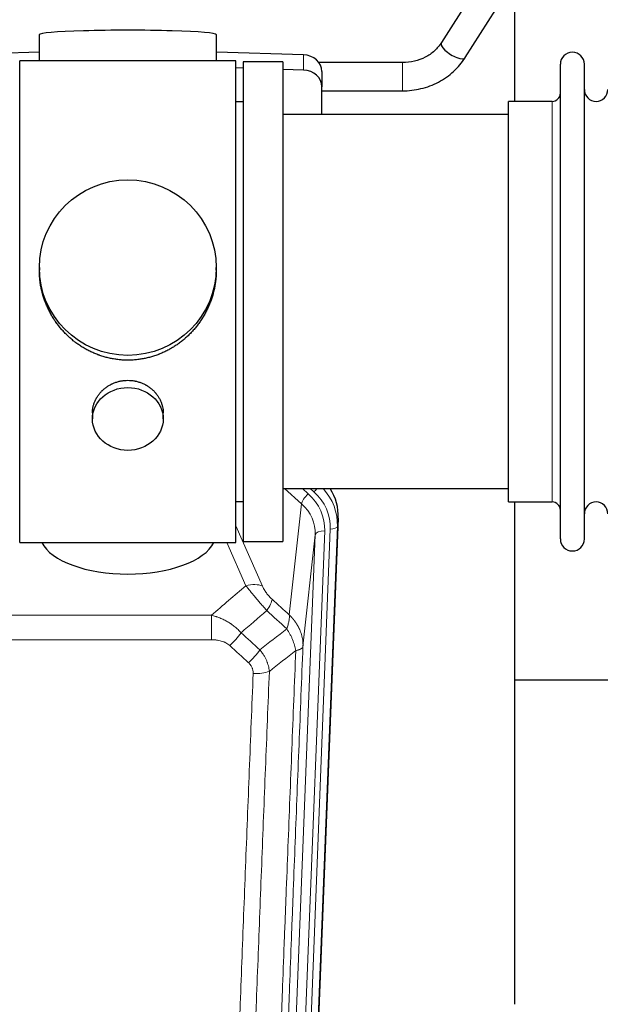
# Model space of a CAD drawing. Header units: inches. Extents: x 0 to 23760, y -13 to 16800.
# Tile 8 of 223: x 3393 to 3640, y 6268 to 6686. Entities that reach past the tile are written whole.
import ezdxf

# ---------------------------------------------------------------- set-up
doc = ezdxf.new("R2010")
doc.units = ezdxf.units.IN
doc.layers.add('254', color=7, linetype='Continuous', true_color=0xffffff)

msp = doc.modelspace()

# ---------------------------------------------------------------- linework, layer by layer
at = {"layer": '254', "color": 2, "linetype": 'Continuous', "lineweight": 25}
for p, q in [((3589.468, 6703.607), (3572.148, 6676.418)), ((3582.269, 6669.971), (3599.589, 6697.16)), ((3603.399, 6651.385), (3603.399, 6690.584)), ((3401.075, 6679.729), (3401.075, 6668.665)), ((3476.403, 6668.665), (3476.403, 6679.729)), ((3401.076, 6672.302), (3363.959, 6671.152)), ((3437.45, 6668.665), (3392.739, 6668.665)), ((3392.739, 6463.805), (3392.739, 6668.665)), ((3484.739, 6668.665), (3437.45, 6668.665)), ((3513.518, 6671.152), (3476.402, 6672.302)), ((3484.739, 6463.805), (3484.739, 6668.665)), ((3504.739, 6668.235), (3487.739, 6668.235)), ((3487.739, 6668.235), (3487.739, 6464.235)), ((3504.739, 6668.235), (3504.739, 6464.235)), ((3487.738, 6665.486), (3484.738, 6665.579)), ((3513.518, 6664.688), (3504.738, 6664.96)), ((3555.557, 6667.866), (3519.989, 6667.866)), ((3521.239, 6664.061), (3521.239, 6657.596)), ((3622.739, 6655.735), (3622.739, 6667.135)), ((3632.939, 6655.735), (3632.939, 6667.135)), ((3521.238, 6655.866), (3555.557, 6655.866)), ((3521.239, 6645.735), (3521.239, 6657.596)), ((3622.739, 6465.335), (3622.739, 6655.735)), ((3632.939, 6465.335), (3632.939, 6655.735)), ((3487.739, 6651.235), (3484.739, 6651.235)), ((3619.239, 6651.385), (3600.739, 6651.385)), ((3600.739, 6641.764), (3600.739, 6651.385)), ((3600.739, 6645.735), (3504.739, 6645.735)), ((3600.739, 6481.085), (3600.739, 6641.764)), ((3401.099, 6580.724), (3401.099, 6579.586)), ((3476.378, 6579.586), (3476.378, 6580.724)), ((3423.691, 6518.951), (3423.691, 6516.366)), ((3453.786, 6516.366), (3453.786, 6518.939)), ((3504.739, 6486.735), (3600.739, 6486.735)), ((3484.739, 6481.235), (3487.739, 6481.235)), ((3600.739, 6481.085), (3619.239, 6481.085)), ((3603.399, 6267.517), (3603.399, 6481.081)), ((3528.261, 6474.233), (3515.143, 6141.031)), ((3392.739, 6463.805), (3484.739, 6463.805)), ((3487.739, 6464.235), (3504.739, 6464.235)), ((3675.432, 6405.36), (3603.45, 6405.36))]:
    msp.add_line(p, q, dxfattribs=at)
at = {"layer": '254', "color": 110, "linetype": 'Continuous', "lineweight": 13}
for p, q in [((3513.518, 6671.152), (3513.518, 6664.688)), ((3555.557, 6667.866), (3555.557, 6655.866)), ((3619.239, 6641.764), (3619.239, 6651.385)), ((3619.239, 6481.085), (3619.239, 6641.764)), ((3512.665, 6480.258), (3505.362, 6486.735)), ((3515.489, 6484.514), (3512.984, 6486.736)), ((3517.881, 6485.35), (3516.318, 6486.735)), ((3507.44, 6433.058), (3512.665, 6480.258)), ((3528.261, 6474.233), (3527.88, 6470.795)), ((3484.739, 6470.988), (3496.013, 6445.309)), ((3522.494, 6468.74), (3509.428, 6136.846)), ((3511.775, 6136.553), (3524.886, 6469.575)), ((3527.88, 6470.795), (3514.769, 6137.773)), ((3488.952, 6445.458), (3480.896, 6463.806)), ((3505.436, 6135.219), (3518.502, 6467.113)), ((3518.502, 6467.113), (3513.255, 6419.707)), ((3241.153, 6432.938), (3474.325, 6432.938)), ((3474.325, 6422.507), (3474.325, 6432.938)), ((3474.325, 6422.507), (3241.153, 6422.507))]:
    msp.add_line(p, q, dxfattribs=at)
at = {"layer": '254', "color": 2, "linetype": 'Continuous', "lineweight": 25}
for centre, radius, start, end in [((3627.839, 6667.135), 5.1, 0, 180), ((3637.939, 6656.385), 5, 180, 0), ((3619.239, 6654.885), 3.5, 270, 0), ((3619.239, 6477.585), 3.5, 0, 90), ((3637.939, 6476.085), 5, 0, 180), ((3627.839, 6465.335), 5.1, 180, 0)]:
    msp.add_arc(centre, radius, start, end, dxfattribs=at)
for centre, major_axis, ratio, start_param, end_param in [((3438.739, 6679.729), (37.664, 0), 0.0504434, 0, 3.1415927), ((3577.208, 6673.194), (-5.06, 3.224), 0.3659982, 0, 3.1415927), ((3513.239, 6664.061), (8, 0), 0.8870108, 0, 1.5358897), ((3513.239, 6657.596), (8, 0), 0.8870108, 0, 1.5358897), ((3501.239, 6475.041), (-27.038, -0.124), 0.8859493, 3.102669, 3.6464193), ((3438.739, 6467.777), (37.64, 0), 0.4617486, 3.372107, 6.0525728)]:
    msp.add_ellipse(centre, major_axis=major_axis, ratio=ratio, start_param=start_param, end_param=end_param, dxfattribs=at)
for centre, major_axis, ratio in [((3438.739, 6580.724), (37.64, 0), 0.9914449), ((3438.739, 6516.366), (-15.048, 0), 0.8870108)]:
    msp.add_ellipse(centre, major_axis=major_axis, ratio=ratio, dxfattribs=at)
at = {"layer": '254', "color": 110, "linetype": 'Continuous', "lineweight": 13}
for centre, major_axis, ratio, start_param, end_param in [((3515.489, 6482.667), (2.654, 2.992), 0.3265056, 1.2180917, 2.7365282), ((3498.475, 6469.458), (-24.034, -0.11), 0.8859493, 3.102669, 3.9217821), ((3517.881, 6486.735), (1.991, 2.244), 0.3265056, 4.3596844, 4.9945095), ((3500.867, 6470.294), (-24.034, -0.11), 0.8859493, 3.102669, 3.9217821), ((3500.867, 6471.679), (27.029, -0.244), 0.8851019, 6.2564288, 6.9740615), ((3498.475, 6467.611), (-20.033, -0.591), 0.8872905, 3.0803315, 3.8994446), ((3522.494, 6466.893), (3.997, -0.157), 0.4614673, 1.5889619, 3.1073983), ((3524.886, 6470.96), (2.998, -0.118), 0.4614673, 4.7305545, 6.248991), ((3488.952, 6439.287), (-9.156, -4.02), 0.5833249, 3.617995, 4.4616661), ((3493.039, 6433.689), (-6.719, -7.407), 0.3029797, 1.994528, 2.7400357), ((3482.083, 6424.301), (-6.736, -7.391), 0.3030979, 1.2497453, 1.9956357), ((3490.092, 6417.009), (6.729, 7.397), 0.3051216, 4.388767, 5.1358022), ((3492.064, 6412.416), (-9.992, 0.404), 0.431453, 1.5882535, 2.3480729)]:
    msp.add_ellipse(centre, major_axis=major_axis, ratio=ratio, start_param=start_param, end_param=end_param, dxfattribs=at)
at = {"layer": '254', "color": 2, "linetype": 'Continuous', "lineweight": 25}
for points, knots in [([(3572.16, 6676.437), (3571.324, 6675.094), (3569.356, 6672.726), (3565.381, 6669.939), (3560.667, 6668.214), (3557.325, 6667.85), (3555.557, 6667.866)], [0, 0, 0, 0, 0.2512889, 0.4976345, 0.7451414, 1, 1, 1, 1]), ([(3555.557, 6655.866), (3558.26, 6655.872), (3563.518, 6656.49), (3571.109, 6659.275), (3577.59, 6663.895), (3580.863, 6667.785), (3582.256, 6669.952)], [0, 0, 0, 0, 0.2469494, 0.4984503, 0.7507023, 1, 1, 1, 1]), ([(3438.739, 6541.352), (3438.111, 6541.352), (3436.862, 6541.385), (3435.005, 6541.53), (3433.165, 6541.769), (3431.342, 6542.101), (3429.535, 6542.526), (3428.342, 6542.872), (3427.451, 6543.155), (3427.155, 6543.253), (3426.786, 6543.381), (3426.712, 6543.407), (3426.564, 6543.459), (3426.344, 6543.538), (3425.538, 6543.834), (3424.243, 6544.357), (3422.561, 6545.136), (3420.924, 6545.995), (3419.33, 6546.933), (3417.781, 6547.951), (3416.777, 6548.683), (3416.159, 6549.157), (3416.036, 6549.252), (3415.791, 6549.445), (3415.426, 6549.736), (3415.067, 6550.032), (3414.357, 6550.633), (3413.433, 6551.455), (3412.112, 6552.749), (3410.854, 6554.104), (3409.66, 6555.518), (3408.906, 6556.502), (3408.357, 6557.256), (3408.086, 6557.636), (3407.822, 6558.023), (3407.647, 6558.282), (3407.56, 6558.412), (3407.131, 6559.065), (3406.471, 6560.122), (3405.562, 6561.745), (3404.734, 6563.403), (3403.987, 6565.098), (3403.319, 6566.829), (3402.929, 6568.008), (3402.657, 6568.901), (3402.526, 6569.35), (3402.383, 6569.879), (3402.323, 6570.106), (3402.284, 6570.257), (3402.265, 6570.333), (3402.093, 6571.017), (3401.818, 6572.234), (3401.498, 6574.064), (3401.269, 6575.899), (3401.131, 6577.737), (3401.099, 6578.985), (3401.099, 6579.62), (3401.099, 6579.639)], [0, 0, 0, 0, 0.0312188, 0.0624376, 0.0936563, 0.1248751, 0.1560939, 0.1873127, 0.1873127, 0.2029221, 0.2029221, 0.2068244, 0.2068244, 0.2107268, 0.2185315, 0.2497502, 0.280969, 0.3121878, 0.3434066, 0.3746254, 0.4058442, 0.4058442, 0.4136489, 0.4136489, 0.4214535, 0.4370629, 0.4370629, 0.4682817, 0.4995005, 0.5307193, 0.5619381, 0.5931568, 0.5931568, 0.6087662, 0.6165709, 0.6165709, 0.6243756, 0.6243756, 0.6555944, 0.6868132, 0.718032, 0.7492507, 0.7804695, 0.8116883, 0.8116883, 0.8272977, 0.8351024, 0.8390047, 0.8390047, 0.8429071, 0.8429071, 0.8741259, 0.9053447, 0.9365634, 0.9677822, 0.999001, 1, 1, 1, 1]), ([(3476.378, 6579.634), (3476.378, 6579.621), (3476.379, 6578.994), (3476.347, 6577.753), (3476.21, 6575.912), (3475.981, 6574.075), (3475.767, 6572.851), (3475.584, 6571.935), (3475.503, 6571.553), (3475.415, 6571.171), (3475.38, 6571.019), (3475.362, 6570.942), (3475.307, 6570.714), (3475.121, 6569.954), (3474.745, 6568.602), (3474.159, 6566.834), (3473.491, 6565.099), (3472.741, 6563.399), (3471.908, 6561.731), (3471.298, 6560.643), (3470.899, 6559.969), (3470.818, 6559.835), (3470.656, 6559.568), (3470.409, 6559.169), (3470.157, 6558.775), (3469.643, 6557.996), (3468.935, 6556.977), (3467.807, 6555.505), (3466.613, 6554.091), (3465.351, 6552.734), (3464.466, 6551.868), (3463.784, 6551.233), (3463.439, 6550.92), (3463.088, 6550.611), (3462.852, 6550.407), (3462.733, 6550.306), (3462.139, 6549.803), (3461.172, 6549.025), (3459.674, 6547.936), (3458.13, 6546.923), (3456.54, 6545.987), (3454.901, 6545.128), (3453.777, 6544.608), (3452.922, 6544.238), (3452.491, 6544.058), (3452.055, 6543.886), (3451.836, 6543.801), (3451.763, 6543.773), (3451.617, 6543.717), (3450.96, 6543.469), (3449.71, 6543.038), (3447.928, 6542.523), (3446.127, 6542.099), (3444.309, 6541.768), (3442.472, 6541.53), (3441.235, 6541.433), (3440.302, 6541.385), (3439.835, 6541.366), (3439.288, 6541.356), (3439.052, 6541.353), (3438.896, 6541.352), (3438.817, 6541.352), (3438.739, 6541.352)], [0, 0, 0, 0, 0.0006246, 0.0318551, 0.0630856, 0.0943161, 0.1255465, 0.1255465, 0.1411618, 0.1450656, 0.1450656, 0.1489694, 0.1489694, 0.156777, 0.1880075, 0.219238, 0.2504685, 0.2816989, 0.3129294, 0.3441599, 0.3441599, 0.3519675, 0.3519675, 0.3597751, 0.3753904, 0.3753904, 0.4066209, 0.4378513, 0.4690818, 0.5003123, 0.5315428, 0.5315428, 0.547158, 0.5549656, 0.5549656, 0.5627733, 0.5627733, 0.5940037, 0.6252342, 0.6564647, 0.6876952, 0.7189257, 0.7501562, 0.7501562, 0.7657714, 0.773579, 0.773579, 0.7774828, 0.7774828, 0.7813866, 0.8126171, 0.8438476, 0.8750781, 0.9063086, 0.937539, 0.9687695, 0.9687695, 0.9843848, 0.9921924, 0.9960962, 0.9960962, 1, 1, 1, 1]), ([(3423.691, 6518.949), (3423.691, 6519.379), (3423.715, 6519.812), (3423.775, 6520.358), (3423.789, 6520.468), (3423.819, 6520.689), (3423.869, 6521.019), (3423.933, 6521.347), (3424.077, 6521.999), (3424.196, 6522.429), (3424.481, 6523.28), (3424.646, 6523.701), (3424.929, 6524.325), (3425.029, 6524.532), (3425.162, 6524.789), (3425.189, 6524.84), (3425.243, 6524.943), (3425.326, 6525.095), (3425.411, 6525.246), (3425.702, 6525.746), (3425.955, 6526.135), (3426.499, 6526.888), (3426.79, 6527.253), (3427.257, 6527.783), (3427.418, 6527.956), (3427.666, 6528.212), (3427.792, 6528.339), (3427.921, 6528.464), (3428.007, 6528.547), (3428.051, 6528.588), (3428.445, 6528.957), (3428.81, 6529.267), (3429.568, 6529.852), (3429.961, 6530.127), (3430.775, 6530.641), (3431.196, 6530.881), (3431.741, 6531.157), (3431.85, 6531.211), (3432.072, 6531.317), (3432.183, 6531.369), (3432.519, 6531.52), (3432.745, 6531.615), (3433.428, 6531.884), (3433.89, 6532.042), (3434.828, 6532.313), (3435.304, 6532.428), (3436.028, 6532.566), (3436.271, 6532.606), (3436.638, 6532.659), (3436.761, 6532.675), (3436.946, 6532.697), (3437.008, 6532.704), (3437.132, 6532.717), (3437.193, 6532.723), (3437.749, 6532.776), (3438.242, 6532.799), (3439.224, 6532.799), (3439.714, 6532.777), (3440.692, 6532.685), (3441.179, 6532.617), (3441.787, 6532.502), (3441.909, 6532.477), (3442.151, 6532.425), (3442.514, 6532.343), (3442.871, 6532.249), (3443.577, 6532.045), (3444.039, 6531.888), (3444.945, 6531.531), (3445.389, 6531.333), (3446.041, 6531.003), (3446.256, 6530.888), (3446.575, 6530.707), (3446.68, 6530.646), (3446.89, 6530.521), (3446.994, 6530.457), (3447.507, 6530.133), (3447.902, 6529.858), (3448.659, 6529.274), (3449.022, 6528.966), (3449.716, 6528.318), (3450.047, 6527.978), (3450.402, 6527.577), (3450.441, 6527.532), (3450.518, 6527.442), (3450.634, 6527.307), (3450.896, 6526.987), (3451.108, 6526.708), (3451.518, 6526.142), (3451.77, 6525.755), (3452.233, 6524.961), (3452.443, 6524.555), (3452.728, 6523.931), (3452.817, 6523.721), (3452.943, 6523.401), (3452.984, 6523.295), (3453.061, 6523.081), (3453.099, 6522.974), (3453.279, 6522.439), (3453.398, 6522.008), (3453.591, 6521.142), (3453.663, 6520.706), (3453.737, 6520.05), (3453.755, 6519.831), (3453.774, 6519.501), (3453.781, 6519.336), (3453.784, 6519.171), (3453.786, 6519.06), (3453.786, 6519.005), (3453.786, 6518.947), (3453.786, 6518.944), (3453.786, 6518.942)], [0, 0, 0, 0, 0.0308202, 0.0308202, 0.0386347, 0.0386347, 0.0464491, 0.062078, 0.062078, 0.0933358, 0.0933358, 0.1245936, 0.1245936, 0.1402226, 0.1402226, 0.1441298, 0.1441298, 0.148037, 0.1558515, 0.1558515, 0.1871093, 0.1871093, 0.2183671, 0.2183671, 0.233996, 0.233996, 0.2418105, 0.2457177, 0.2457177, 0.2496249, 0.2496249, 0.2808827, 0.2808827, 0.3121405, 0.3121405, 0.3433983, 0.3433983, 0.3512128, 0.3512128, 0.3590273, 0.3590273, 0.3746562, 0.3746562, 0.405914, 0.405914, 0.4371718, 0.4371718, 0.4528007, 0.4528007, 0.4606152, 0.4606152, 0.4645224, 0.4645224, 0.4684296, 0.4684296, 0.4996874, 0.4996874, 0.5309452, 0.5309452, 0.5622031, 0.5622031, 0.5700175, 0.5700175, 0.577832, 0.5934609, 0.5934609, 0.6247187, 0.6247187, 0.6559765, 0.6559765, 0.6716054, 0.6716054, 0.6794199, 0.6794199, 0.6872343, 0.6872343, 0.7184921, 0.7184921, 0.7497499, 0.7497499, 0.7810078, 0.7810078, 0.784915, 0.784915, 0.7888222, 0.7966367, 0.8122656, 0.8122656, 0.8435234, 0.8435234, 0.8747812, 0.8747812, 0.8904101, 0.8904101, 0.8982246, 0.8982246, 0.906039, 0.906039, 0.9372968, 0.9372968, 0.9685546, 0.9685546, 0.9841835, 0.9841835, 0.991998, 0.9959052, 0.9959052, 0.9998125, 0.9998125, 1, 1, 1, 1])]:
    msp.add_open_spline(points, degree=3, knots=knots, dxfattribs=at)
at = {"layer": '254', "color": 110, "linetype": 'Continuous', "lineweight": 13}
for points in [[(3474.325, 6432.938), (3479.197, 6437.114), (3484.073, 6441.287), (3488.952, 6445.458)], [(3500.1, 6439.71), (3502.547, 6437.491), (3504.993, 6435.274), (3507.44, 6433.058)], [(3497.847, 6434.878), (3494.196, 6431.749), (3490.548, 6428.619), (3486.901, 6425.488)], [(3506.334, 6427.172), (3503.505, 6429.739), (3500.676, 6432.307), (3497.847, 6434.878)], [(3486.901, 6425.488), (3489.572, 6423.048), (3492.243, 6420.611), (3494.915, 6418.177)], [(3494.915, 6418.177), (3498.723, 6421.171), (3502.53, 6424.169), (3506.334, 6427.172)], [(3490.092, 6412.71), (3487.422, 6415.149), (3484.753, 6417.589), (3482.083, 6420.032)], [(3510.199, 6417.926), (3506.45, 6414.966), (3502.7, 6412.01), (3498.947, 6409.059)]]:
    msp.add_open_spline(points, degree=3, dxfattribs=at)
for points, knots in [([(3488.952, 6445.458), (3489.274, 6445.057), (3489.604, 6444.649), (3490.281, 6443.816), (3490.629, 6443.391), (3491.163, 6442.742), (3491.343, 6442.524), (3491.616, 6442.193), (3491.708, 6442.083), (3491.846, 6441.916), (3491.893, 6441.86), (3491.985, 6441.748), (3492.032, 6441.692), (3492.45, 6441.189), (3493.201, 6440.291), (3493.966, 6439.386), (3494.545, 6438.704), (3494.739, 6438.477), (3495.031, 6438.134), (3495.129, 6438.02), (3495.275, 6437.848), (3495.324, 6437.791), (3495.422, 6437.677), (3495.471, 6437.62), (3495.912, 6437.107), (3496.301, 6436.655), (3497.077, 6435.76), (3497.463, 6435.317), (3497.847, 6434.878)], [0, 0, 0, 0, 0.125, 0.125, 0.25, 0.25, 0.3125, 0.3125, 0.34375, 0.34375, 0.359375, 0.359375, 0.375, 0.375, 0.5, 0.625, 0.625, 0.6875, 0.6875, 0.71875, 0.71875, 0.734375, 0.734375, 0.75, 0.75, 0.875, 0.875, 1, 1, 1, 1]), ([(3500.1, 6439.71), (3499.881, 6439.909), (3499.665, 6440.116), (3499.239, 6440.545), (3499.029, 6440.768), (3498.771, 6441.057), (3498.72, 6441.115), (3498.618, 6441.232), (3498.467, 6441.408), (3498.321, 6441.585), (3498.034, 6441.942), (3497.852, 6442.182), (3497.502, 6442.667), (3497.335, 6442.912), (3497.156, 6443.19), (3497.136, 6443.221), (3497.096, 6443.282), (3497.038, 6443.375), (3496.905, 6443.59), (3496.798, 6443.772), (3496.59, 6444.135), (3496.462, 6444.374), (3496.224, 6444.845), (3496.114, 6445.078), (3496.013, 6445.309)], [0, 0, 0, 0, 0.125, 0.125, 0.25, 0.25, 0.28125, 0.28125, 0.3125, 0.375, 0.375, 0.5, 0.5, 0.625, 0.625, 0.640625, 0.640625, 0.65625, 0.6875, 0.75, 0.75, 0.875, 0.875, 1, 1, 1, 1]), ([(3474.325, 6432.938), (3474.922, 6432.787), (3475.59, 6432.593), (3476.254, 6432.373), (3476.401, 6432.323), (3476.475, 6432.298), (3476.695, 6432.221), (3476.842, 6432.169), (3477.279, 6432.009), (3477.569, 6431.897), (3478.431, 6431.548), (3478.996, 6431.295), (3480.109, 6430.751), (3480.656, 6430.458), (3481.462, 6429.988), (3481.861, 6429.745), (3482.255, 6429.49), (3482.451, 6429.36), (3482.516, 6429.317), (3482.646, 6429.229), (3482.711, 6429.185), (3483.29, 6428.785), (3483.786, 6428.413), (3484.741, 6427.636), (3485.2, 6427.231), (3486.08, 6426.386), (3486.5, 6425.946), (3486.901, 6425.488)], [0, 0, 0, 0, 0.125, 0.140625, 0.140625, 0.15625, 0.15625, 0.1875, 0.1875, 0.25, 0.25, 0.375, 0.375, 0.5, 0.5, 0.5625, 0.59375, 0.59375, 0.609375, 0.609375, 0.625, 0.625, 0.75, 0.75, 0.875, 0.875, 1, 1, 1, 1]), ([(3507.44, 6433.058), (3507.486, 6432.686), (3507.495, 6432.275), (3507.454, 6431.61), (3507.432, 6431.38), (3507.369, 6430.906), (3507.329, 6430.661), (3507.233, 6430.16), (3507.176, 6429.904), (3507.047, 6429.38), (3506.975, 6429.113), (3506.816, 6428.57), (3506.729, 6428.295), (3506.541, 6427.738), (3506.441, 6427.456), (3506.334, 6427.172)], [0, 0, 0, 0, 0.25, 0.25, 0.375, 0.375, 0.5, 0.5, 0.625, 0.625, 0.75, 0.75, 0.875, 0.875, 1, 1, 1, 1]), ([(3507.44, 6433.058), (3507.457, 6433.042), (3507.491, 6433.008), (3507.543, 6432.958), (3507.594, 6432.907), (3507.645, 6432.856), (3507.696, 6432.805), (3507.747, 6432.754), (3507.797, 6432.703), (3507.848, 6432.651), (3507.898, 6432.599), (3507.948, 6432.547), (3507.998, 6432.495), (3508.048, 6432.443), (3508.097, 6432.391), (3508.147, 6432.338), (3508.196, 6432.285), (3508.245, 6432.233), (3508.294, 6432.179), (3508.343, 6432.126), (3508.392, 6432.073), (3508.44, 6432.019), (3508.488, 6431.965), (3508.536, 6431.912), (3508.584, 6431.857), (3508.632, 6431.803), (3508.68, 6431.749), (3508.727, 6431.694), (3508.774, 6431.639), (3508.821, 6431.584), (3508.868, 6431.529), (3508.915, 6431.474), (3508.961, 6431.419), (3509.008, 6431.363), (3509.054, 6431.307), (3509.1, 6431.251), (3509.145, 6431.195), (3509.191, 6431.139), (3509.236, 6431.083), (3509.281, 6431.026), (3509.326, 6430.969), (3509.371, 6430.913), (3509.416, 6430.855), (3509.46, 6430.798), (3509.504, 6430.741), (3509.548, 6430.683), (3509.592, 6430.626), (3509.635, 6430.568), (3509.679, 6430.51), (3509.722, 6430.452), (3509.765, 6430.393), (3509.808, 6430.335), (3509.85, 6430.276), (3509.893, 6430.217), (3509.935, 6430.159), (3509.977, 6430.099), (3510.018, 6430.04), (3510.06, 6429.981), (3510.101, 6429.921), (3510.142, 6429.862), (3510.183, 6429.802), (3510.224, 6429.742), (3510.264, 6429.682), (3510.304, 6429.621), (3510.344, 6429.561), (3510.384, 6429.5), (3510.423, 6429.439), (3510.463, 6429.379), (3510.502, 6429.317), (3510.541, 6429.256), (3510.579, 6429.195), (3510.618, 6429.133), (3510.656, 6429.072), (3510.694, 6429.01), (3510.731, 6428.948), (3510.769, 6428.886), (3510.806, 6428.824), (3510.843, 6428.762), (3510.88, 6428.699), (3510.916, 6428.636), (3510.953, 6428.574), (3510.989, 6428.511), (3511.025, 6428.448), (3511.06, 6428.385), (3511.095, 6428.321), (3511.131, 6428.258), (3511.165, 6428.194), (3511.2, 6428.131), (3511.234, 6428.067), (3511.268, 6428.003), (3511.302, 6427.939), (3511.336, 6427.875), (3511.369, 6427.81), (3511.402, 6427.746), (3511.435, 6427.681), (3511.468, 6427.616), (3511.5, 6427.551), (3511.532, 6427.486), (3511.564, 6427.421), (3511.595, 6427.356), (3511.627, 6427.291), (3511.658, 6427.225), (3511.688, 6427.16), (3511.719, 6427.094), (3511.749, 6427.028), (3511.779, 6426.962), (3511.809, 6426.896), (3511.838, 6426.83), (3512.036, 6426.379), (3512.37, 6425.529), (3512.759, 6424.26), (3513.045, 6422.961), (3513.222, 6421.639), (3513.266, 6420.713), (3513.265, 6420.188), (3513.264, 6420.068), (3513.262, 6419.948), (3513.259, 6419.827), (3513.256, 6419.747), (3513.255, 6419.707)], [0, 0, 0, 0, 0.0045083, 0.0090195, 0.0135338, 0.0180512, 0.0225715, 0.0270949, 0.0316214, 0.0361509, 0.0406834, 0.0452189, 0.0497575, 0.0542992, 0.0588439, 0.0633916, 0.0679424, 0.0724963, 0.0770532, 0.0816132, 0.0861762, 0.0907423, 0.0953114, 0.0998837, 0.104459, 0.1090373, 0.1136188, 0.1182033, 0.1227909, 0.1273815, 0.1319753, 0.1365721, 0.141172, 0.145775, 0.1503811, 0.1549903, 0.1596025, 0.1642179, 0.1688364, 0.1734579, 0.1780826, 0.1827103, 0.1873412, 0.1919752, 0.1966123, 0.2012524, 0.2058957, 0.2105422, 0.2151917, 0.2198443, 0.2245001, 0.229159, 0.233821, 0.2384861, 0.2431544, 0.2478258, 0.2525003, 0.2571779, 0.2618587, 0.2665427, 0.2712297, 0.2759199, 0.2806133, 0.2853097, 0.2900094, 0.2947122, 0.2994181, 0.3041272, 0.3088394, 0.3135548, 0.3182733, 0.322995, 0.3277199, 0.3324479, 0.3371791, 0.3419135, 0.346651, 0.3513917, 0.3561355, 0.3608826, 0.3656328, 0.3703861, 0.3751427, 0.3799024, 0.3846654, 0.3894315, 0.3942008, 0.3989732, 0.4037489, 0.4085278, 0.4133098, 0.4180951, 0.4228835, 0.4276751, 0.43247, 0.437268, 0.4420692, 0.4468737, 0.4516813, 0.4564922, 0.4613063, 0.4661235, 0.470944, 0.4757677, 0.4805947, 0.4854248, 0.4902582, 0.4950947, 0.4999345, 0.5888915, 0.6791125, 0.7706071, 0.8633844, 0.9574535, 0.965938, 0.9744348, 0.9829441, 0.9914659, 1, 1, 1, 1]), ([(3506.334, 6427.172), (3506.837, 6426.423), (3507.299, 6425.657), (3507.926, 6424.495), (3508.123, 6424.106), (3508.495, 6423.325), (3508.67, 6422.933), (3509.158, 6421.76), (3509.435, 6420.978), (3509.892, 6419.434), (3510.071, 6418.671), (3510.199, 6417.926)], [0, 0, 0, 0, 0.25, 0.25, 0.375, 0.375, 0.5, 0.5, 0.75, 0.75, 1, 1, 1, 1]), ([(3474.325, 6422.507), (3474.679, 6422.507), (3475.032, 6422.497), (3475.473, 6422.47), (3475.561, 6422.464), (3475.737, 6422.45), (3475.825, 6422.443), (3476.089, 6422.418), (3476.264, 6422.399), (3476.786, 6422.331), (3477.13, 6422.275), (3477.813, 6422.136), (3478.151, 6422.053), (3478.818, 6421.859), (3479.148, 6421.747), (3479.514, 6421.603), (3479.554, 6421.586), (3479.635, 6421.553), (3479.756, 6421.503), (3480.033, 6421.38), (3480.265, 6421.267), (3480.719, 6421.029), (3481.011, 6420.854), (3481.567, 6420.47), (3481.833, 6420.261), (3482.083, 6420.032)], [0, 0, 0, 0, 0.125, 0.125, 0.15625, 0.15625, 0.1875, 0.1875, 0.25, 0.25, 0.375, 0.375, 0.5, 0.5, 0.625, 0.625, 0.640625, 0.640625, 0.65625, 0.6875, 0.75, 0.75, 0.875, 0.875, 1, 1, 1, 1]), ([(3494.915, 6418.177), (3495.205, 6417.832), (3495.482, 6417.481), (3495.811, 6417.034), (3495.876, 6416.944), (3496.004, 6416.763), (3496.067, 6416.672), (3496.254, 6416.399), (3496.374, 6416.215), (3496.724, 6415.662), (3497.158, 6414.916), (3497.531, 6414.153), (3497.787, 6413.574), (3497.868, 6413.379), (3497.984, 6413.087), (3498.022, 6412.989), (3498.095, 6412.793), (3498.131, 6412.695), (3498.303, 6412.204), (3498.424, 6411.811), (3498.631, 6411.026), (3498.805, 6410.24), (3498.911, 6409.453), (3498.947, 6409.059)], [0, 0, 0, 0, 0.125, 0.125, 0.15625, 0.15625, 0.1875, 0.1875, 0.25, 0.25, 0.375, 0.5, 0.5, 0.5625, 0.5625, 0.59375, 0.59375, 0.625, 0.625, 0.75, 0.75, 0.875, 1, 1, 1, 1]), ([(3497.97, 6094.03), (3498.026, 6095.642), (3498.082, 6097.255), (3498.194, 6100.484), (3498.362, 6105.332), (3498.758, 6116.667), (3499.101, 6126.426), (3499.795, 6146.003), (3500.735, 6172.259), (3502.193, 6212.104), (3503.198, 6238.974), (3503.772, 6254.176), (3503.835, 6255.866), (3503.963, 6259.249), (3504.156, 6264.326), (3504.607, 6276.197), (3504.999, 6286.411), (3505.327, 6294.946), (3505.393, 6296.654), (3505.525, 6300.072), (3505.723, 6305.202), (3506.189, 6317.194), (3506.591, 6327.51), (3507.403, 6348.192), (3508.5, 6375.9), (3509.628, 6403.873), (3510.199, 6417.926)], [0, 0, 0, 0, 0.015625, 0.015625, 0.03125, 0.0625, 0.125, 0.125, 0.25, 0.375, 0.5, 0.5, 0.515625, 0.515625, 0.53125, 0.5625, 0.625, 0.625, 0.640625, 0.640625, 0.65625, 0.6875, 0.75, 0.75, 0.875, 1, 1, 1, 1]), ([(3513.255, 6419.707), (3512.685, 6405.707), (3511.56, 6377.839), (3510.466, 6350.236), (3509.657, 6329.632), (3509.255, 6319.355), (3508.791, 6307.408), (3508.594, 6302.297), (3508.462, 6298.892), (3508.396, 6297.19), (3508.069, 6288.688), (3507.678, 6278.512), (3507.228, 6266.687), (3507.036, 6261.628), (3506.908, 6258.259), (3506.845, 6256.575), (3506.272, 6241.431), (3505.271, 6214.662), (3503.816, 6174.969), (3502.41, 6135.735), (3501.504, 6109.886), (3501.059, 6097.038)], [0, 0, 0, 0, 0.125, 0.25, 0.25, 0.3125, 0.34375, 0.359375, 0.359375, 0.375, 0.375, 0.4375, 0.46875, 0.484375, 0.484375, 0.5, 0.5, 0.625, 0.75, 0.875, 1, 1, 1, 1]), ([(3510.199, 6417.926), (3510.426, 6417.963), (3510.642, 6418.005), (3511.052, 6418.1), (3511.246, 6418.154), (3511.61, 6418.27), (3511.78, 6418.333), (3512.095, 6418.469), (3512.239, 6418.542), (3512.5, 6418.695), (3512.617, 6418.776), (3512.823, 6418.945), (3512.912, 6419.033), (3513.135, 6419.307), (3513.225, 6419.503), (3513.255, 6419.707)], [0, 0, 0, 0, 0.125, 0.125, 0.25, 0.25, 0.375, 0.375, 0.5, 0.5, 0.625, 0.625, 0.75, 0.75, 1, 1, 1, 1]), ([(3498.947, 6409.059), (3498.389, 6395.246), (3497.287, 6367.751), (3495.677, 6326.899), (3494.634, 6299.925), (3493.862, 6279.792), (3493.479, 6269.75), (3493.1, 6259.745), (3492.849, 6253.083), (3492.723, 6249.756), (3492.099, 6233.142), (3491.607, 6219.921), (3490.881, 6200.197), (3490.641, 6193.641), (3490.164, 6180.567), (3489.928, 6174.049), (3489.225, 6154.551), (3488.303, 6128.704), (3487.412, 6103.159), (3486.973, 6090.461)], [0, 0, 0, 0, 0.125, 0.25, 0.375, 0.375, 0.4375, 0.46875, 0.46875, 0.5, 0.5, 0.625, 0.625, 0.6875, 0.6875, 0.75, 0.75, 0.875, 1, 1, 1, 1]), ([(3490.092, 6412.71), (3490.259, 6412.558), (3490.416, 6412.399), (3490.603, 6412.192), (3490.639, 6412.15), (3490.711, 6412.065), (3490.747, 6412.023), (3490.851, 6411.893), (3490.918, 6411.806), (3491.111, 6411.54), (3491.345, 6411.175), (3491.536, 6410.789), (3491.662, 6410.493), (3491.701, 6410.393), (3491.755, 6410.241), (3491.773, 6410.19), (3491.806, 6410.087), (3491.822, 6410.036), (3491.898, 6409.779), (3491.946, 6409.572), (3492.019, 6409.155), (3492.043, 6408.945), (3492.07, 6408.524), (3492.073, 6408.312), (3492.064, 6408.098)], [0, 0, 0, 0, 0.125, 0.125, 0.15625, 0.15625, 0.1875, 0.1875, 0.25, 0.25, 0.375, 0.5, 0.5, 0.5625, 0.5625, 0.59375, 0.59375, 0.625, 0.625, 0.75, 0.75, 0.875, 0.875, 1, 1, 1, 1]), ([(3480.106, 6089.095), (3480.543, 6101.809), (3481.434, 6127.387), (3482.354, 6153.266), (3483.056, 6172.789), (3483.292, 6179.316), (3483.768, 6192.407), (3484.008, 6198.971), (3484.733, 6218.72), (3485.225, 6231.957), (3485.848, 6248.593), (3485.973, 6251.924), (3486.225, 6258.594), (3486.603, 6268.612), (3486.985, 6278.667), (3487.756, 6298.825), (3488.798, 6325.834), (3490.406, 6366.738), (3491.507, 6394.268), (3492.064, 6408.098)], [0, 0, 0, 0, 0.125, 0.25, 0.25, 0.3125, 0.3125, 0.375, 0.375, 0.5, 0.5, 0.53125, 0.53125, 0.5625, 0.625, 0.625, 0.75, 0.875, 1, 1, 1, 1])]:
    msp.add_open_spline(points, degree=3, knots=knots, dxfattribs=at)

doc.saveas('drawing.dxf')
